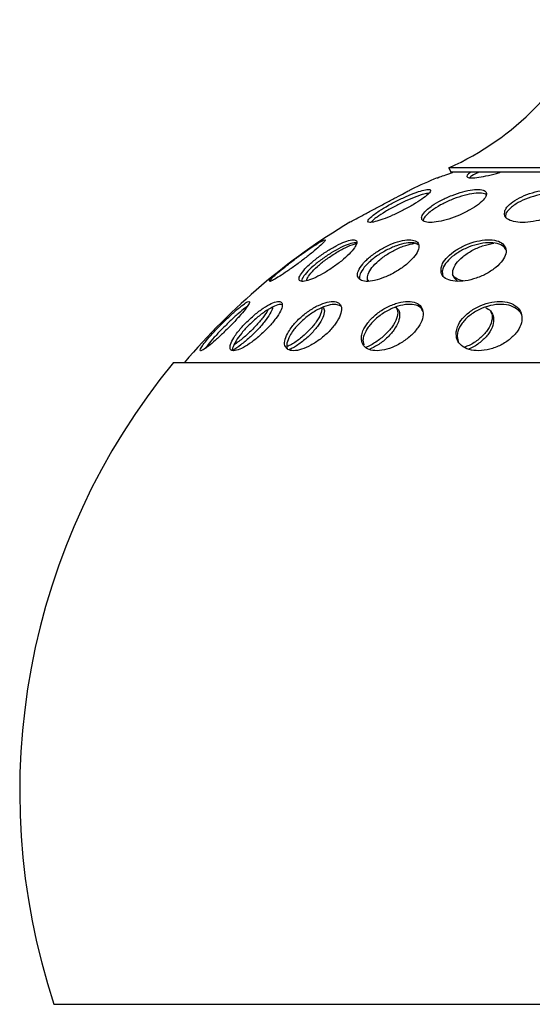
# Model space of a CAD drawing. Header units: millimetres. Extents: x 56.9 to 105.9, y 80 to 171.9.
# Tile 9 of 14: x 58 to 60, y 161.5 to 165.5. Entities that reach past the tile are written whole.
import ezdxf

# ---------------------------------------------------------------- set-up
doc = ezdxf.new("R2010")
doc.units = ezdxf.units.MM

msp = doc.modelspace()

# ---------------------------------------------------------------- linework, layer by layer
at = {"color": 7, "linetype": 'Continuous', "lineweight": 25}
for p, q in [((59.71044, 164.90117), (59.71861, 164.88291)), ((59.90136, 164.90117), (59.71044, 164.90117)), ((61.71044, 164.90117), (59.90136, 164.90117)), ((59.90797, 164.88291), (59.71861, 164.88291)), ((61.70227, 164.88291), (59.90797, 164.88291)), ((59.40276, 164.68929), (59.39463, 164.68066)), ((59.68274, 164.48306), (59.68501, 164.46134)), ((59.74307, 164.21774), (59.74755, 164.19758)), ((59.36178, 164.20255), (59.36516, 164.18355)), ((58.59437, 164.1127), (62.82652, 164.1127)), ((58.11044, 161.5127), (63.31044, 161.5127))]:
    msp.add_line(p, q, dxfattribs=at)
for centre, radius, start, end in [((59.24126, 165.94923), 1.14829, 294.11626, 337.03291), ((60.71044, 162.35138), 2.71889, 112.66033, 115.09563), ((60.71044, 162.35138), 2.71889, 121.04576, 139.62358), ((60.71044, 162.37381), 2.73889, 140.58829, 198.32469)]:
    msp.add_arc(centre, radius, start, end, dxfattribs=at)
for points, knots in [([(59.66293, 164.86037), (59.66422, 164.86083), (59.66681, 164.86176), (59.68967, 164.86995), (59.71088, 164.87755), (59.72525, 164.8827), (59.72598, 164.88296)], [0, 0, 0, 0, 0.32216385, 0.6522955, 0.98247777, 1, 1, 1, 1]), ([(59.79805, 164.88291), (59.79253, 164.87867), (59.78146, 164.87017), (59.78372, 164.86234), (59.80005, 164.85941), (59.82989, 164.86189), (59.86936, 164.86976), (59.90059, 164.87743), (59.91631, 164.88261), (59.91721, 164.88291)], [0, 0, 0, 0, 0.164173, 0.3293792, 0.4945437, 0.6596803, 0.824815, 0.9899748, 1, 1, 1, 1]), ([(59.83065, 164.88291), (59.82611, 164.88074), (59.81082, 164.87343), (59.79751, 164.86571), (59.79493, 164.86195), (59.79472, 164.86164)], [0, 0, 0, 0, 0.2789168, 0.9406283, 1, 1, 1, 1]), ([(59.30831, 164.68075), (59.30789, 164.68052), (59.30603, 164.67953), (59.31674, 164.68526), (59.33959, 164.69749), (59.37379, 164.71578), (59.41452, 164.73754), (59.45774, 164.7606), (59.49812, 164.78212), (59.53131, 164.79979), (59.55127, 164.8104), (59.55968, 164.81487), (59.55736, 164.81364), (59.5573, 164.81361)], [0, 0, 0, 0, 0.030424, 0.1355261, 0.2408871, 0.3473705, 0.4553584, 0.5645863, 0.6742361, 0.7832885, 0.8909965, 0.9972296, 1, 1, 1, 1]), ([(59.40858, 164.71325), (59.40098, 164.70712), (59.38578, 164.69487), (59.37987, 164.68333), (59.38776, 164.67874), (59.40929, 164.68183), (59.44164, 164.69205), (59.48149, 164.70832), (59.52472, 164.729), (59.5666, 164.75187), (59.6022, 164.77433), (59.6271, 164.79364), (59.63833, 164.80748), (59.63478, 164.81434), (59.61726, 164.81362), (59.58793, 164.80558), (59.54998, 164.7911), (59.50726, 164.77164), (59.46457, 164.74927), (59.43055, 164.72891), (59.41477, 164.71766), (59.40858, 164.71325)], [0, 0, 0, 0, 0.0537018, 0.1074266, 0.1605987, 0.2132444, 0.2658268, 0.3188271, 0.3725434, 0.4269683, 0.4817831, 0.5364894, 0.5906352, 0.6440271, 0.6968094, 0.749382, 0.8022205, 0.8556866, 0.9098854, 0.964612, 1, 1, 1, 1]), ([(59.62384, 164.73356), (59.61643, 164.72629), (59.60161, 164.71174), (59.5975, 164.6943), (59.60785, 164.68282), (59.63227, 164.67872), (59.66739, 164.68223), (59.7094, 164.69283), (59.75389, 164.7094), (59.7962, 164.73027), (59.83153, 164.75319), (59.85558, 164.77554), (59.86526, 164.79459), (59.85945, 164.80807), (59.83913, 164.8145), (59.80695, 164.81335), (59.76662, 164.80492), (59.72234, 164.79011), (59.67898, 164.77045), (59.64513, 164.75061), (59.62982, 164.73835), (59.62384, 164.73356)], [0, 0, 0, 0, 0.0543811, 0.1087812, 0.1626757, 0.2158102, 0.268439, 0.3210336, 0.3740695, 0.4278299, 0.4822884, 0.5371115, 0.5917967, 0.6459019, 0.6992524, 0.7520108, 0.8045863, 0.8574531, 0.9109613, 0.965199, 1, 1, 1, 1]), ([(59.93687, 164.72697), (59.93571, 164.71997), (59.93337, 164.70599), (59.94971, 164.69022), (59.97878, 164.68082), (60.01828, 164.67897), (60.06326, 164.68465), (60.10905, 164.69715), (60.15086, 164.71518), (60.18412, 164.7369), (60.20483, 164.75994), (60.21024, 164.78159), (60.19956, 164.79922), (60.17421, 164.81073), (60.13747, 164.81495), (60.09368, 164.8116), (60.04761, 164.80117), (60.00399, 164.78474), (59.96778, 164.76402), (59.94522, 164.74379), (59.93922, 164.7317), (59.93687, 164.72697)], [0, 0, 0, 0, 0.0541882, 0.1083975, 0.1620609, 0.2150067, 0.2675719, 0.3202522, 0.3734841, 0.4274674, 0.4820789, 0.5369155, 0.5914671, 0.6453531, 0.6984986, 0.7511538, 0.8037679, 0.8567965, 0.9105239, 0.9649468, 1, 1, 1, 1]), ([(59.62928, 164.79809), (59.62304, 164.79732), (59.61002, 164.7957), (59.57648, 164.78443), (59.53615, 164.76763), (59.49271, 164.74648), (59.45159, 164.72354), (59.42072, 164.70367), (59.40782, 164.69335), (59.40276, 164.68929)], [0, 0, 0, 0, 0.1370675, 0.2863159, 0.4368586, 0.5894436, 0.7439774, 0.8995138, 1, 1, 1, 1]), ([(59.86173, 164.79065), (59.86168, 164.79079), (59.86009, 164.79545), (59.84345, 164.7986), (59.81321, 164.79845), (59.77289, 164.79024), (59.72882, 164.77577), (59.68527, 164.75629), (59.65107, 164.73651), (59.63541, 164.72421), (59.62929, 164.71941)], [0, 0, 0, 0, 0.0049548, 0.155032, 0.3033757, 0.4511235, 0.599628, 0.7499169, 0.9022904, 1, 1, 1, 1]), ([(60.20606, 164.7728), (60.20565, 164.77468), (60.20383, 164.78292), (60.18507, 164.79249), (60.15224, 164.79925), (60.10986, 164.79809), (60.064, 164.78971), (60.01932, 164.77492), (59.98479, 164.75777), (59.96913, 164.74591), (59.96309, 164.74133)], [0, 0, 0, 0, 0.0432367, 0.1899951, 0.3346822, 0.4777376, 0.6202814, 0.7636146, 0.9087021, 1, 1, 1, 1]), ([(59.96309, 164.74133), (59.95481, 164.73358), (59.94094, 164.72063), (59.93979, 164.70888), (59.93932, 164.70415)], [0, 0, 0, 0, 0.5974349, 1, 1, 1, 1]), ([(59.62929, 164.71941), (59.62108, 164.7119), (59.60834, 164.70025), (59.60679, 164.69151), (59.60624, 164.68841)], [0, 0, 0, 0, 0.644359, 1, 1, 1, 1]), ([(59.00144, 164.46229), (58.99567, 164.45668), (58.98413, 164.44547), (58.98265, 164.43971), (58.99346, 164.44326), (59.0162, 164.45627), (59.04779, 164.47694), (59.08469, 164.50292), (59.12288, 164.53136), (59.15829, 164.55921), (59.187, 164.58342), (59.20564, 164.60117), (59.2119, 164.6103), (59.20496, 164.60967), (59.1857, 164.59943), (59.15652, 164.58091), (59.12086, 164.55632), (59.08257, 164.52834), (59.04597, 164.5001), (59.01823, 164.47738), (59.00613, 164.4665), (59.00144, 164.46229)], [0, 0, 0, 0, 0.0543504, 0.1087085, 0.1628365, 0.2164767, 0.2696569, 0.3226033, 0.3756362, 0.4290364, 0.4829313, 0.5372393, 0.5916948, 0.6459582, 0.6997707, 0.7530778, 0.8060524, 0.8590111, 0.9122727, 0.9660231, 1, 1, 1, 1]), ([(59.12723, 164.49142), (59.12021, 164.48306), (59.10619, 164.46635), (59.10111, 164.44911), (59.10893, 164.44031), (59.12974, 164.44135), (59.16073, 164.45195), (59.19827, 164.47079), (59.23804, 164.49561), (59.27576, 164.52368), (59.30739, 164.552), (59.32944, 164.57747), (59.33927, 164.59719), (59.33556, 164.60878), (59.3186, 164.61081), (59.29045, 164.60306), (59.25453, 164.58657), (59.21495, 164.56333), (59.17626, 164.53604), (59.14627, 164.51103), (59.1325, 164.49684), (59.12723, 164.49142)], [0, 0, 0, 0, 0.0543791, 0.10875319, 0.16320581, 0.21744061, 0.2712186, 0.3245069, 0.37748635, 0.43046504, 0.48374696, 0.53750901, 0.59172665, 0.64617594, 0.70052258, 0.7544713, 0.80790572, 0.86094225, 0.91387179, 0.96702699, 1, 1, 1, 1]), ([(59.361, 164.51134), (59.35434, 164.5021), (59.34103, 164.48363), (59.33833, 164.46115), (59.34917, 164.44583), (59.3735, 164.43963), (59.40818, 164.44326), (59.4491, 164.45623), (59.49149, 164.47689), (59.53068, 164.50286), (59.56249, 164.53129), (59.58349, 164.55915), (59.59127, 164.58337), (59.5847, 164.60114), (59.56433, 164.61029), (59.53251, 164.60968), (59.49306, 164.59947), (59.45058, 164.58096), (59.41006, 164.5564), (59.37956, 164.53199), (59.36612, 164.51703), (59.361, 164.51134)], [0, 0, 0, 0, 0.0541624, 0.1083134, 0.1627104, 0.2171369, 0.2712667, 0.3249086, 0.3780902, 0.4310373, 0.4840702, 0.5374698, 0.5913641, 0.6456719, 0.700128, 0.7543927, 0.8082069, 0.8615156, 0.9144912, 0.96745, 1, 1, 1, 1]), ([(59.67844, 164.49624), (59.67801, 164.48762), (59.67714, 164.47036), (59.69504, 164.45169), (59.725, 164.4412), (59.76498, 164.44042), (59.80983, 164.44934), (59.85442, 164.46682), (59.89375, 164.49074), (59.92363, 164.51844), (59.94091, 164.54694), (59.94361, 164.57316), (59.93119, 164.59413), (59.90483, 164.60735), (59.8675, 164.61118), (59.82362, 164.60517), (59.77841, 164.59016), (59.73691, 164.56797), (59.70386, 164.54122), (59.6846, 164.51622), (59.68014, 164.50177), (59.67844, 164.49624)], [0, 0, 0, 0, 0.05433914, 0.10867151, 0.1631279, 0.2174253, 0.2712962, 0.32466623, 0.3776813, 0.4306355, 0.48384363, 0.53751328, 0.59165915, 0.64608962, 0.70048048, 0.75451741, 0.80804398, 0.86113526, 0.91405875, 0.96715069, 1, 1, 1, 1]), ([(59.33694, 164.59568), (59.33516, 164.59649), (59.32938, 164.59915), (59.3067, 164.59333), (59.27282, 164.57917), (59.23358, 164.5572), (59.19425, 164.53062), (59.15873, 164.50209), (59.13116, 164.47485), (59.11589, 164.45421), (59.11344, 164.44527), (59.11249, 164.44179)], [0, 0, 0, 0, 0.0556423, 0.1806172, 0.3044041, 0.4271501, 0.5494636, 0.6721313, 0.7957779, 0.9206049, 1, 1, 1, 1]), ([(59.13492, 164.44413), (59.13497, 164.44671), (59.13512, 164.45414), (59.14981, 164.47443), (59.1761, 164.50135), (59.2114, 164.52996), (59.25135, 164.55689), (59.29103, 164.57851), (59.32104, 164.59164), (59.33291, 164.59364), (59.3362, 164.59419)], [0, 0, 0, 0, 0.076248, 0.219507, 0.3624414, 0.5059272, 0.6506061, 0.7966226, 0.943547, 1, 1, 1, 1]), ([(59.58622, 164.58939), (59.58097, 164.59241), (59.56969, 164.5989), (59.53795, 164.59726), (59.49856, 164.58683), (59.45599, 164.56796), (59.41566, 164.54323), (59.38544, 164.51877), (59.37224, 164.50385), (59.36721, 164.49817)], [0, 0, 0, 0, 0.13588575, 0.29226672, 0.44731356, 0.60089368, 0.75353447, 0.90616807, 1, 1, 1, 1]), ([(59.3862, 164.44282), (59.38522, 164.44351), (59.3787, 164.44812), (59.3798, 164.46446), (59.39102, 164.48964), (59.41623, 164.51816), (59.45132, 164.54608), (59.49278, 164.57032), (59.53529, 164.58847), (59.55981, 164.59326), (59.57147, 164.59555)], [0, 0, 0, 0, 0.0246696, 0.1647398, 0.3043646, 0.4441812, 0.5849502, 0.7270356, 0.8702457, 1, 1, 1, 1]), ([(59.94287, 164.56525), (59.94015, 164.57106), (59.93402, 164.58415), (59.90765, 164.5956), (59.87028, 164.59912), (59.82614, 164.59263), (59.78101, 164.57725), (59.73979, 164.5548), (59.70719, 164.52792), (59.68843, 164.50293), (59.68431, 164.48856), (59.68274, 164.48306)], [0, 0, 0, 0, 0.096344, 0.2168398, 0.3372128, 0.4567682, 0.5751764, 0.6926284, 0.8097372, 0.9272549, 1, 1, 1, 1]), ([(59.74442, 164.44247), (59.73805, 164.44822), (59.72526, 164.45976), (59.72436, 164.48518), (59.7375, 164.51318), (59.76447, 164.54147), (59.8021, 164.56654), (59.84664, 164.58638), (59.87676, 164.59241), (59.89179, 164.59542)], [0, 0, 0, 0, 0.140739, 0.2823883, 0.4240807, 0.5666282, 0.7104855, 0.8555573, 1, 1, 1, 1]), ([(59.36721, 164.49817), (59.36047, 164.48885), (59.34769, 164.47117), (59.348, 164.45807), (59.34815, 164.45187)], [0, 0, 0, 0, 0.5271801, 1, 1, 1, 1]), ([(59.76761, 164.44316), (59.75665, 164.44594), (59.73681, 164.45097), (59.72845, 164.46325), (59.72471, 164.46875)], [0, 0, 0, 0, 0.5523336, 1, 1, 1, 1]), ([(58.71507, 164.18527), (58.71062, 164.17868), (58.70172, 164.16551), (58.7023, 164.15862), (58.71342, 164.1625), (58.73477, 164.17752), (58.76377, 164.20185), (58.7972, 164.23281), (58.83124, 164.26686), (58.86197, 164.30008), (58.88593, 164.32873), (58.90046, 164.34961), (58.904, 164.36042), (58.89615, 164.35999), (58.87777, 164.34832), (58.85084, 164.32666), (58.81841, 164.29742), (58.78412, 164.26388), (58.75209, 164.23007), (58.72859, 164.20307), (58.71882, 164.19021), (58.71507, 164.18527)], [0, 0, 0, 0, 0.05349549, 0.1069876, 0.16057268, 0.21432744, 0.26822288, 0.32216821, 0.37605068, 0.42978561, 0.48335366, 0.53680841, 0.59025194, 0.64379062, 0.69748992, 0.75134622, 0.80528732, 0.85920266, 0.91299196, 0.96661053, 1, 1, 1, 1]), ([(58.89144, 164.33761), (58.88906, 164.33609), (58.8806, 164.3307), (58.85706, 164.31095), (58.82465, 164.28146), (58.79029, 164.2475), (58.75885, 164.21396), (58.73619, 164.18755), (58.7271, 164.17526), (58.72361, 164.17055)], [0, 0, 0, 0, 0.0652306, 0.2317382, 0.3984705, 0.5650768, 0.7312589, 0.8969061, 1, 1, 1, 1]), ([(58.84321, 164.21991), (58.83726, 164.21012), (58.82535, 164.19052), (58.82175, 164.17013), (58.82952, 164.15949), (58.84869, 164.1602), (58.87693, 164.17211), (58.91117, 164.19397), (58.94754, 164.22334), (58.98188, 164.25688), (59.01025, 164.29075), (59.02944, 164.32109), (59.03736, 164.3445), (59.03316, 164.35841), (59.01735, 164.3613), (58.99164, 164.35282), (58.95889, 164.33386), (58.92271, 164.30649), (58.88743, 164.2739), (58.86019, 164.24371), (58.84793, 164.22653), (58.84321, 164.21991)], [0, 0, 0, 0, 0.0534437, 0.1068881, 0.16033, 0.2138712, 0.2675762, 0.3214379, 0.3753802, 0.4292916, 0.4830745, 0.5366884, 0.5901668, 0.6436017, 0.6971034, 0.7507529, 0.8045683, 0.8584951, 0.9124296, 0.9662631, 1, 1, 1, 1]), ([(58.99477, 164.33593), (58.99506, 164.33467), (58.99628, 164.32933), (58.98647, 164.30981), (58.96621, 164.28015), (58.93677, 164.24617), (58.90246, 164.21246), (58.8675, 164.18345), (58.8441, 164.16677), (58.83453, 164.16181), (58.83386, 164.16147)], [0, 0, 0, 0, 0.04829034, 0.20532731, 0.36256382, 0.51966827, 0.67636443, 0.83255664, 0.98837306, 1, 1, 1, 1]), ([(59.03447, 164.3458), (59.03243, 164.34672), (59.02613, 164.34955), (59.00429, 164.34213), (58.97267, 164.32479), (58.93661, 164.29814), (58.90091, 164.26591), (58.86967, 164.23176), (58.84868, 164.20315), (58.8414, 164.18862), (58.8386, 164.18304)], [0, 0, 0, 0, 0.0672178, 0.2076073, 0.3484406, 0.4895949, 0.6308052, 0.7717782, 0.9123239, 1, 1, 1, 1]), ([(58.97718, 164.32616), (58.97678, 164.32513), (58.97351, 164.31688), (58.9568, 164.29394), (58.92885, 164.26078), (58.89474, 164.22714), (58.8631, 164.19986), (58.84576, 164.18828), (58.83898, 164.18375)], [0, 0, 0, 0, 0.0298241, 0.2394323, 0.4488994, 0.6578494, 0.8661347, 1, 1, 1, 1]), ([(59.06047, 164.23724), (59.05504, 164.2266), (59.04417, 164.20532), (59.04385, 164.18022), (59.05576, 164.1639), (59.07956, 164.15839), (59.11235, 164.16428), (59.15059, 164.18096), (59.18997, 164.2066), (59.22599, 164.23833), (59.25453, 164.27252), (59.27232, 164.30524), (59.27742, 164.33279), (59.26932, 164.35214), (59.24898, 164.36114), (59.21864, 164.35882), (59.18167, 164.34538), (59.14213, 164.32225), (59.10473, 164.29209), (59.07685, 164.26228), (59.06503, 164.24421), (59.06047, 164.23724)], [0, 0, 0, 0, 0.0534767, 0.1069558, 0.1603881, 0.2138635, 0.2674753, 0.3212571, 0.3751681, 0.4291104, 0.4829727, 0.5366791, 0.5902228, 0.6436678, 0.6971201, 0.7506823, 0.8044096, 0.8582863, 0.912231, 0.9661312, 1, 1, 1, 1]), ([(59.19595, 164.33399), (59.19489, 164.32586), (59.19273, 164.30941), (59.17386, 164.27685), (59.14558, 164.24265), (59.1103, 164.2108), (59.07814, 164.18753), (59.06037, 164.17941), (59.05456, 164.17675)], [0, 0, 0, 0, 0.1796578, 0.3632431, 0.5465144, 0.7292333, 0.9114067, 1, 1, 1, 1]), ([(59.20001, 164.3383), (59.2027, 164.33318), (59.20828, 164.32254), (59.20089, 164.29534), (59.1822, 164.263), (59.15313, 164.2286), (59.11765, 164.19708), (59.08588, 164.17442), (59.06868, 164.16677), (59.06335, 164.1644)], [0, 0, 0, 0, 0.1456673, 0.30295962, 0.46028448, 0.61731969, 0.77386966, 0.92995433, 1, 1, 1, 1]), ([(59.27116, 164.34116), (59.26529, 164.34404), (59.25292, 164.3501), (59.22162, 164.34554), (59.18426, 164.3308), (59.14467, 164.30642), (59.10794, 164.27552), (59.08111, 164.24549), (59.07015, 164.22759), (59.06592, 164.22069)], [0, 0, 0, 0, 0.13763069, 0.29017952, 0.44321074, 0.59664896, 0.75023957, 0.90365731, 1, 1, 1, 1]), ([(59.35627, 164.22007), (59.35601, 164.21027), (59.35549, 164.19065), (59.37246, 164.17021), (59.40055, 164.15951), (59.4379, 164.16016), (59.48004, 164.17202), (59.52236, 164.19383), (59.56001, 164.22317), (59.58868, 164.25671), (59.60507, 164.29058), (59.60738, 164.32095), (59.59543, 164.3444), (59.57062, 164.35837), (59.53572, 164.36131), (59.49459, 164.35289), (59.45181, 164.33398), (59.41216, 164.30664), (59.38046, 164.27407), (59.36194, 164.24388), (59.35785, 164.22669), (59.35627, 164.22007)], [0, 0, 0, 0, 0.0534439, 0.1068885, 0.1603301, 0.2138706, 0.2675747, 0.3214357, 0.3753778, 0.4292897, 0.4830735, 0.5366882, 0.5901671, 0.643602, 0.697103, 0.7507517, 0.8045662, 0.8584928, 0.9124275, 0.9662617, 1, 1, 1, 1]), ([(59.60539, 164.31975), (59.6027, 164.32495), (59.59601, 164.33783), (59.57065, 164.34771), (59.5347, 164.34879), (59.4928, 164.33825), (59.45029, 164.31761), (59.41174, 164.28901), (59.3819, 164.25585), (59.36549, 164.22575), (59.36281, 164.209), (59.36178, 164.20255)], [0, 0, 0, 0, 0.0810763, 0.2008868, 0.3208892, 0.4412465, 0.5619692, 0.6829087, 0.8038188, 0.9244635, 1, 1, 1, 1]), ([(59.49455, 164.33917), (59.49787, 164.33325), (59.5052, 164.32015), (59.49991, 164.29082), (59.48215, 164.25719), (59.45245, 164.22334), (59.41507, 164.19499), (59.3866, 164.17779), (59.37308, 164.17381), (59.37283, 164.17374)], [0, 0, 0, 0, 0.14151677, 0.31325274, 0.48483566, 0.65597159, 0.82656428, 0.99675874, 1, 1, 1, 1]), ([(59.49249, 164.33646), (59.49575, 164.33468), (59.50677, 164.32866), (59.51238, 164.30803), (59.50793, 164.27794), (59.48923, 164.24377), (59.45933, 164.21059), (59.42436, 164.18286), (59.39999, 164.17124), (59.38938, 164.16617)], [0, 0, 0, 0, 0.06799883, 0.22980617, 0.39179741, 0.55362984, 0.71502808, 0.87590891, 1, 1, 1, 1]), ([(59.73971, 164.23619), (59.73986, 164.22559), (59.74015, 164.20439), (59.75946, 164.17955), (59.7904, 164.16354), (59.83083, 164.15841), (59.87594, 164.16465), (59.9208, 164.18165), (59.9603, 164.20755), (59.98991, 164.23942), (60.00623, 164.27361), (60.00742, 164.30622), (59.99342, 164.33356), (59.96589, 164.35259), (59.92795, 164.36125), (59.88377, 164.35855), (59.83829, 164.34477), (59.79655, 164.32138), (59.7636, 164.29104), (59.74482, 164.26118), (59.74113, 164.24315), (59.73971, 164.23619)], [0, 0, 0, 0, 0.0534739, 0.1069501, 0.160382, 0.2138605, 0.2674777, 0.3212647, 0.3751784, 0.4291199, 0.482978, 0.5366789, 0.5902181, 0.6436615, 0.6971159, 0.7506829, 0.8044157, 0.8582961, 0.9122411, 0.9661381, 1, 1, 1, 1]), ([(60.00712, 164.2992), (60.00711, 164.29928), (60.0065, 164.30975), (59.99156, 164.32593), (59.96311, 164.34346), (59.92316, 164.34974), (59.87842, 164.34478), (59.83327, 164.32889), (59.7929, 164.30382), (59.76218, 164.27247), (59.74589, 164.24236), (59.74385, 164.22459), (59.74307, 164.21774)], [0, 0, 0, 0, 0.00092788, 0.11631395, 0.23153374, 0.34682635, 0.4623988, 0.57833811, 0.6945728, 0.81090097, 0.92707682, 1, 1, 1, 1]), ([(59.85844, 164.33594), (59.86588, 164.33146), (59.88261, 164.32141), (59.89306, 164.29516), (59.89045, 164.26285), (59.8728, 164.22841), (59.84237, 164.19703), (59.8125, 164.17542), (59.79351, 164.16844), (59.78911, 164.16682)], [0, 0, 0, 0, 0.1317361, 0.296017, 0.4603302, 0.6243394, 0.7878414, 0.9508581, 1, 1, 1, 1]), ([(59.8776, 164.32255), (59.88067, 164.31645), (59.88814, 164.30157), (59.88286, 164.27137), (59.86438, 164.23728), (59.83285, 164.20614), (59.80061, 164.18419), (59.77959, 164.17709), (59.77325, 164.17495)], [0, 0, 0, 0, 0.1361664, 0.3318816, 0.5272074, 0.7219264, 0.9160909, 1, 1, 1, 1]), ([(59.06592, 164.22069), (59.06083, 164.21008), (59.05123, 164.19008), (59.05368, 164.17616), (59.05483, 164.16962)], [0, 0, 0, 0, 0.5306932, 1, 1, 1, 1]), ([(58.8386, 164.18304), (58.83487, 164.17438), (58.83099, 164.16536), (58.83329, 164.16138), (58.83339, 164.16122)], [0, 0, 0, 0, 0.9584295, 1, 1, 1, 1])]:
    msp.add_open_spline(points, degree=3, knots=knots, dxfattribs=at)

doc.saveas('drawing.dxf')
